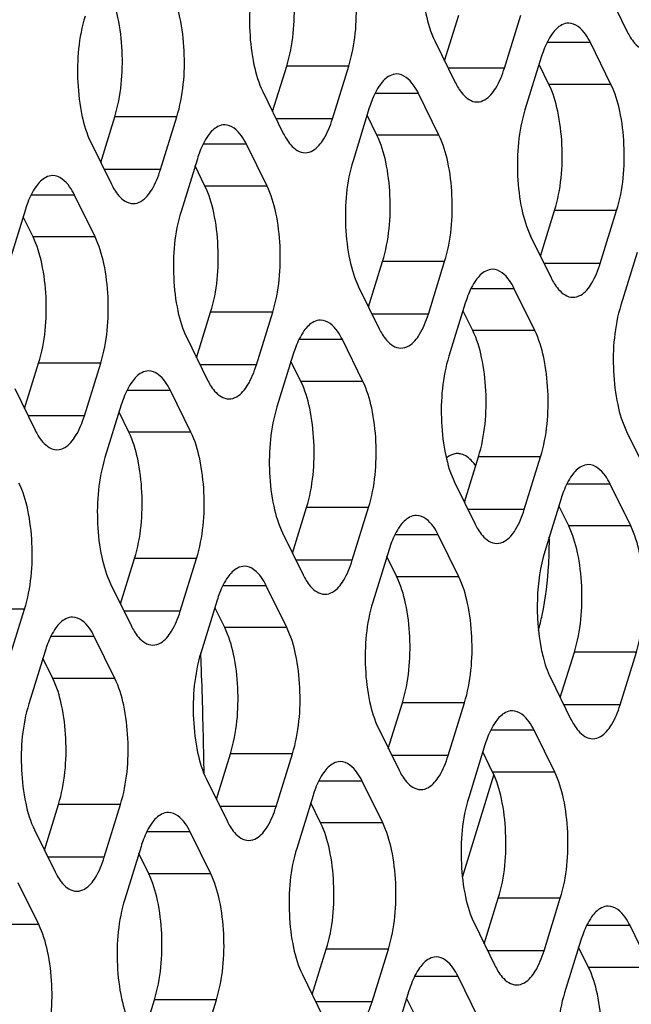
# Model space of a CAD drawing. Header units: millimetres. Extents: x 0 to 420, y 0 to 297.
# Tile 146 of 180: x 191.86 to 195.94, y 175 to 181.58. Entities that reach past the tile are written whole.
import ezdxf

# ---------------------------------------------------------------- set-up
doc = ezdxf.new("R2010")
doc.units = ezdxf.units.MM
doc.header["$LTSCALE"] = 23.1
doc.layers.get('0').update_dxf_attribs({"linetype": 'CONTINUOUS'})
doc.layers.add('ASSI', color=7, linetype='CONTINUOUS')

msp = doc.modelspace()

# ---------------------------------------------------------------- linework, layer by layer
at = {"color": 7, "linetype": 'CONTINUOUS'}
msp.add_line((194.812975, 175.852009), (195.023839, 176.534365), dxfattribs=at)
msp.add_arc((192.724882, 178.098001), 2.669209, 356.7120188, 0.6046761, dxfattribs=at)
msp.add_open_spline([(195.321404, 177.50093), (195.330549, 177.534896), (195.364943, 177.680844), (195.383101, 177.830392), (195.389697, 177.94491)], degree=3, knots=[0, 0, 0, 0, 0.23468786, 1, 1, 1, 1], dxfattribs=at)
at = {"layer": 'ASSI', "color": 7, "linetype": 'CONTINUOUS'}
for p, q in [((195.777383, 181.781774), (195.914652, 181.50205)), ((194.694426, 181.307736), (194.788442, 181.611972)), ((195.09399, 181.259475), (195.202919, 181.611972)), ((194.628456, 181.442169), (194.765725, 181.162444)), ((195.805722, 181.149553), (195.668453, 181.429277)), ((195.340188, 181.332247), (195.231258, 180.97975)), ((195.391245, 181.149553), (195.325274, 181.283986)), ((193.545499, 180.96813), (193.639515, 181.272366)), ((193.945062, 180.919869), (194.053992, 181.272366)), ((193.479529, 181.102563), (193.616797, 180.822839)), ((194.656795, 180.809947), (194.519526, 181.089672)), ((194.191261, 180.992642), (194.082331, 180.640144)), ((192.396572, 180.628525), (192.490588, 180.93276)), ((192.796135, 180.580263), (192.905065, 180.93276)), ((194.242317, 180.809947), (194.176347, 180.94438)), ((192.330601, 180.762958), (192.46787, 180.483233)), ((193.507868, 180.470342), (193.370599, 180.750066)), ((193.042334, 180.653036), (192.933404, 180.300539)), ((193.09339, 180.470342), (193.02742, 180.604775)), ((192.35894, 180.130736), (192.221672, 180.410461)), ((191.893407, 180.31343), (191.784477, 179.960933)), ((195.335014, 180.002355), (195.42903, 180.306591)), ((195.734577, 179.954094), (195.843507, 180.306591)), ((191.944463, 180.130736), (191.878493, 180.265169)), ((195.269044, 180.136788), (195.406313, 179.857063)), ((194.186087, 179.662749), (194.280103, 179.966985)), ((194.58565, 179.614488), (194.69458, 179.966985)), ((195.980776, 180.026866), (195.871846, 179.674369)), ((194.120117, 179.797182), (194.257385, 179.517458)), ((195.297383, 179.504566), (195.160114, 179.784291)), ((194.831849, 179.687261), (194.722919, 179.334764)), ((194.882905, 179.504566), (194.816935, 179.638999)), ((193.03716, 179.323144), (193.131175, 179.62738)), ((193.436723, 179.274882), (193.545653, 179.62738)), ((192.971189, 179.457577), (193.108458, 179.177852)), ((194.148456, 179.164961), (194.011187, 179.444685)), ((193.682922, 179.347655), (193.573992, 178.995158)), ((191.888232, 178.983538), (191.982248, 179.287774)), ((192.287796, 178.935277), (192.396726, 179.287774)), ((193.733978, 179.164961), (193.668008, 179.299394)), ((191.822262, 179.117971), (191.959531, 178.838247)), ((192.999528, 178.825355), (192.862259, 179.10508)), ((192.533995, 179.008049), (192.425065, 178.655552)), ((192.585051, 178.825355), (192.519081, 178.959788)), ((195.909632, 178.831407), (196.046901, 178.551682)), ((194.826675, 178.357368), (194.920691, 178.661604)), ((195.226238, 178.309107), (195.335168, 178.661604)), ((194.760704, 178.491801), (194.897973, 178.212077)), ((195.937971, 178.199185), (195.800702, 178.47891)), ((193.677747, 178.017763), (193.771763, 178.321999)), ((194.077311, 177.969502), (194.186241, 178.321999)), ((195.472437, 178.38188), (195.363507, 178.029383)), ((195.523493, 178.199185), (195.457523, 178.333618)), ((193.611777, 178.152196), (193.749046, 177.872471)), ((194.789043, 177.85958), (194.651775, 178.139304)), ((194.32351, 178.042274), (194.21458, 177.689777)), ((194.374566, 177.85958), (194.308596, 177.994013)), ((192.52882, 177.678157), (192.622836, 177.982393)), ((192.928384, 177.629896), (193.037314, 177.982393)), ((192.46285, 177.81259), (192.600119, 177.532866)), ((193.640116, 177.519974), (193.502847, 177.799699)), ((193.174583, 177.702669), (193.065653, 177.350171)), ((191.779457, 177.29029), (191.888386, 177.642787)), ((193.225639, 177.519974), (193.159669, 177.654407)), ((192.491189, 177.180369), (192.35392, 177.460093)), ((192.025655, 177.363063), (191.916725, 177.010566)), ((195.467263, 177.051987), (195.561279, 177.356223)), ((195.866826, 177.003726), (195.975756, 177.356223)), ((192.076712, 177.180369), (192.010741, 177.314802)), ((195.401292, 177.18642), (195.538561, 176.906696)), ((194.318335, 176.712382), (194.412351, 177.016618)), ((194.717899, 176.664121), (194.826829, 177.016618)), ((194.252365, 176.846815), (194.389634, 176.56709)), ((195.429631, 176.554199), (195.292363, 176.833923)), ((193.169408, 176.372776), (193.263424, 176.677012)), ((193.568972, 176.324515), (193.677902, 176.677012)), ((194.964098, 176.736893), (194.855168, 176.384396)), ((195.015154, 176.554199), (194.949184, 176.688632)), ((193.103438, 176.507209), (193.240707, 176.227485)), ((194.280704, 176.214593), (194.143435, 176.494318)), ((193.81517, 176.397288), (193.706241, 176.044791)), ((193.866227, 176.214593), (193.800257, 176.349026)), ((192.020481, 176.033171), (192.114497, 176.337407)), ((192.420045, 175.984909), (192.528974, 176.337407)), ((191.954511, 176.167604), (192.09178, 175.887879)), ((193.131777, 175.874988), (192.994508, 176.154712)), ((192.666243, 176.057682), (192.557313, 175.705185)), ((192.7173, 175.874988), (192.651329, 176.009421)), ((191.98285, 175.535382), (191.845581, 175.815107)), ((194.958923, 175.407001), (195.052939, 175.711237)), ((195.358487, 175.35874), (195.467417, 175.711237)), ((194.892953, 175.541434), (195.030222, 175.261709)), ((196.070219, 175.248818), (195.93295, 175.528542)), ((195.604686, 175.431512), (195.495756, 175.079015)), ((193.809996, 175.067395), (193.904012, 175.371631)), ((194.20956, 175.019134), (194.31849, 175.371631)), ((195.655742, 175.248818), (195.589772, 175.383251)), ((193.744026, 175.201828), (193.881295, 174.922104)), ((194.921292, 174.909212), (194.784023, 175.188937)), ((192.661069, 174.72779), (192.755085, 175.032026)), ((193.060632, 174.679528), (193.169562, 175.032026)), ((194.455758, 175.091907), (194.346828, 174.73941)), ((194.506815, 174.909212), (194.440844, 175.043645))]:
    msp.add_line(p, q, dxfattribs=at)
at = {"layer": 'ASSI', "color": 9, "linetype": 'CONTINUOUS'}
for p, q in [((195.668453, 181.429277), (195.378315, 181.429277)), ((194.053992, 181.272366), (193.639515, 181.272366)), ((195.09399, 181.259475), (194.718109, 181.259475)), ((195.805722, 181.149553), (195.391245, 181.149553)), ((194.519526, 181.089672), (194.229388, 181.089672)), ((192.905065, 180.93276), (192.490588, 180.93276)), ((193.945062, 180.919869), (193.569182, 180.919869)), ((194.656795, 180.809947), (194.242317, 180.809947)), ((193.370599, 180.750066), (193.080461, 180.750066)), ((192.796135, 180.580263), (192.420255, 180.580263)), ((193.507868, 180.470342), (193.09339, 180.470342)), ((192.221672, 180.410461), (191.931534, 180.410461)), ((195.843507, 180.306591), (195.42903, 180.306591)), ((192.35894, 180.130736), (191.944463, 180.130736)), ((194.69458, 179.966985), (194.280103, 179.966985)), ((195.734577, 179.954094), (195.358697, 179.954094)), ((195.160114, 179.784291), (194.869976, 179.784291)), ((193.545653, 179.62738), (193.131175, 179.62738)), ((194.58565, 179.614488), (194.20977, 179.614488)), ((195.297383, 179.504566), (194.882905, 179.504566)), ((194.011187, 179.444685), (193.721049, 179.444685)), ((192.396726, 179.287774), (191.982248, 179.287774)), ((193.436723, 179.274882), (193.060843, 179.274882)), ((194.148456, 179.164961), (193.733978, 179.164961)), ((192.862259, 179.10508), (192.572122, 179.10508)), ((192.287796, 178.935277), (191.911915, 178.935277)), ((192.999528, 178.825355), (192.585051, 178.825355)), ((195.335168, 178.661604), (194.920691, 178.661604)), ((195.800702, 178.47891), (195.510564, 178.47891)), ((194.186241, 178.321999), (193.771763, 178.321999)), ((195.226238, 178.309107), (194.850358, 178.309107)), ((195.937971, 178.199185), (195.523493, 178.199185)), ((194.651775, 178.139304), (194.361637, 178.139304)), ((193.037314, 177.982393), (192.622836, 177.982393)), ((194.077311, 177.969502), (193.701431, 177.969502)), ((194.789043, 177.85958), (194.374566, 177.85958)), ((193.502847, 177.799699), (193.21271, 177.799699)), ((191.888386, 177.642787), (191.473909, 177.642787)), ((192.928384, 177.629896), (192.552503, 177.629896)), ((193.640116, 177.519974), (193.225639, 177.519974)), ((192.35392, 177.460093), (192.063782, 177.460093)), ((195.975756, 177.356223), (195.561279, 177.356223)), ((192.491189, 177.180369), (192.076712, 177.180369)), ((194.826829, 177.016618), (194.412351, 177.016618)), ((195.866826, 177.003726), (195.490946, 177.003726)), ((195.292363, 176.833923), (195.002225, 176.833923)), ((193.677902, 176.677012), (193.263424, 176.677012)), ((194.717899, 176.664121), (194.342019, 176.664121)), ((195.429631, 176.554199), (195.015154, 176.554199)), ((194.143435, 176.494318), (193.853298, 176.494318)), ((192.528974, 176.337407), (192.114497, 176.337407)), ((193.568972, 176.324515), (193.193091, 176.324515)), ((194.280704, 176.214593), (193.866227, 176.214593)), ((192.994508, 176.154712), (192.70437, 176.154712)), ((192.420045, 175.984909), (192.044164, 175.984909)), ((193.131777, 175.874988), (192.7173, 175.874988)), ((195.467417, 175.711237), (195.052939, 175.711237)), ((191.98285, 175.535382), (191.568372, 175.535382)), ((195.93295, 175.528542), (195.642813, 175.528542)), ((194.31849, 175.371631), (193.904012, 175.371631)), ((195.358487, 175.35874), (194.982606, 175.35874)), ((196.070219, 175.248818), (195.655742, 175.248818)), ((194.784023, 175.188937), (194.493886, 175.188937)), ((193.169562, 175.032026), (192.755085, 175.032026)), ((194.20956, 175.019134), (193.833679, 175.019134))]:
    msp.add_line(p, q, dxfattribs=at)
at = {"layer": 'ASSI', "color": 7, "linetype": 'CONTINUOUS'}
for centre, radius, start, end in [((196.067661, 181.108291), 0.761166, 159.076552, 162.8887167), ((194.918734, 180.768685), 0.761166, 159.076552, 162.8887167), ((193.769806, 180.429079), 0.761166, 159.076552, 162.8887167), ((192.620879, 180.089474), 0.761166, 159.076552, 162.8887167), ((195.559322, 179.463304), 0.761166, 159.076552, 162.8887167), ((194.410394, 179.123698), 0.761166, 159.076552, 162.8887167), ((193.261467, 178.784093), 0.761166, 159.076552, 162.8887167), ((196.199909, 178.157923), 0.761166, 159.076552, 162.8887167), ((195.050982, 177.818318), 0.761166, 159.076552, 162.8887167), ((193.902055, 177.478712), 0.761166, 159.076552, 162.8887167), ((192.753128, 177.139106), 0.761166, 159.076552, 162.8887167), ((159.956271, 176.045645), 33.135091, 2.061654, 2.2566207), ((159.805172, 176.040482), 33.286277, 1.0573797, 2.0611783), ((195.69157, 176.512937), 0.761166, 159.076552, 162.8887167), ((159.701253, 176.038293), 33.390219, 0.8698315, 1.0578452), ((194.542643, 176.173331), 0.761166, 159.076552, 162.8887167), ((193.393716, 175.833725), 0.761166, 159.076552, 162.8887167), ((196.332158, 175.207556), 0.761166, 159.076552, 162.8887167), ((195.183231, 174.86795), 0.761166, 159.076552, 162.8887167)]:
    msp.add_arc(centre, radius, start, end, dxfattribs=at)
for points, knots in [([(194.59067, 182.285131), (194.546945, 182.143635), (194.528229, 181.915526), (194.560892, 181.631871), (194.600846, 181.498433), (194.628456, 181.442169)], [0, 0, 0, 0, 0.51848124, 0.78058459, 1, 1, 1, 1]), ([(193.639515, 181.272366), (193.68324, 181.413862), (193.701956, 181.641971), (193.669293, 181.925626), (193.62934, 182.059064), (193.601729, 182.115328)], [0, 0, 0, 0, 0.51848124, 0.78058459, 1, 1, 1, 1]), ([(194.053992, 181.272366), (194.097718, 181.413862), (194.116433, 181.641971), (194.083771, 181.925626), (194.043817, 182.059064), (194.016207, 182.115328)], [0, 0, 0, 0, 0.51848124, 0.78058459, 1, 1, 1, 1]), ([(193.441743, 181.945525), (193.398018, 181.80403), (193.379302, 181.57592), (193.411965, 181.292265), (193.451918, 181.158827), (193.479529, 181.102563)], [0, 0, 0, 0, 0.51848124, 0.78058459, 1, 1, 1, 1]), ([(192.490588, 180.93276), (192.534313, 181.074256), (192.553029, 181.302366), (192.520366, 181.586021), (192.480412, 181.719459), (192.452802, 181.775723)], [0, 0, 0, 0, 0.51848124, 0.78058459, 1, 1, 1, 1]), ([(192.905065, 180.93276), (192.94879, 181.074256), (192.967506, 181.302366), (192.934843, 181.586021), (192.89489, 181.719459), (192.86728, 181.775723)], [0, 0, 0, 0, 0.51848124, 0.78058459, 1, 1, 1, 1]), ([(192.292816, 181.60592), (192.249091, 181.464424), (192.230375, 181.236315), (192.263038, 180.95266), (192.302991, 180.819221), (192.330601, 180.762958)], [0, 0, 0, 0, 0.51848124, 0.78058459, 1, 1, 1, 1]), ([(195.523317, 181.559272), (195.507474, 181.559274), (195.461759, 181.546215), (195.40118, 181.480864), (195.371073, 181.41762), (195.356688, 181.380118)], [0, 0, 0, 0, 0.18501564, 0.53092222, 1, 1, 1, 1]), ([(195.668453, 181.429277), (195.659001, 181.448539), (195.627838, 181.505113), (195.568314, 181.559269), (195.523317, 181.559272)], [0, 0, 0, 0, 0.32287628, 1, 1, 1, 1]), ([(195.934955, 181.465057), (195.943601, 181.451022), (195.973062, 181.408129), (196.023291, 181.372057), (196.059788, 181.372055)], [0, 0, 0, 0, 0.31113016, 1, 1, 1, 1]), ([(194.374389, 181.219667), (194.358547, 181.219668), (194.312832, 181.206609), (194.252253, 181.141258), (194.222146, 181.078015), (194.207761, 181.040513)], [0, 0, 0, 0, 0.18501564, 0.53092222, 1, 1, 1, 1]), ([(194.519526, 181.089672), (194.510074, 181.108934), (194.478911, 181.165508), (194.419387, 181.219664), (194.374389, 181.219667)], [0, 0, 0, 0, 0.32287628, 1, 1, 1, 1]), ([(194.910861, 181.032449), (194.92896, 181.032448), (194.982475, 181.050299), (195.04833, 181.134403), (195.079543, 181.212726), (195.09399, 181.259475)], [0, 0, 0, 0, 0.1768175, 0.52196498, 1, 1, 1, 1]), ([(195.42903, 180.306591), (195.472755, 180.448086), (195.491471, 180.676196), (195.458808, 180.959851), (195.418855, 181.093289), (195.391245, 181.149553)], [0, 0, 0, 0, 0.51848124, 0.78058459, 1, 1, 1, 1]), ([(195.843507, 180.306591), (195.887233, 180.448086), (195.905949, 180.676196), (195.873286, 180.959851), (195.833332, 181.093289), (195.805722, 181.149553)], [0, 0, 0, 0, 0.51848124, 0.78058459, 1, 1, 1, 1]), ([(194.786028, 181.125452), (194.794674, 181.111417), (194.824135, 181.068524), (194.874364, 181.032452), (194.910861, 181.032449)], [0, 0, 0, 0, 0.31113016, 1, 1, 1, 1]), ([(195.231258, 180.97975), (195.187533, 180.838254), (195.168817, 180.610145), (195.20148, 180.32649), (195.241433, 180.193052), (195.269044, 180.136788)], [0, 0, 0, 0, 0.51848124, 0.78058459, 1, 1, 1, 1]), ([(193.761934, 180.692844), (193.780033, 180.692842), (193.833548, 180.710693), (193.899403, 180.794797), (193.930616, 180.87312), (193.945062, 180.919869)], [0, 0, 0, 0, 0.1768175, 0.52196498, 1, 1, 1, 1]), ([(193.225462, 180.880061), (193.20962, 180.880062), (193.163905, 180.867004), (193.103326, 180.801652), (193.073218, 180.738409), (193.058833, 180.700907)], [0, 0, 0, 0, 0.18501564, 0.53092222, 1, 1, 1, 1]), ([(193.370599, 180.750066), (193.361146, 180.769328), (193.329984, 180.825902), (193.27046, 180.880058), (193.225462, 180.880061)], [0, 0, 0, 0, 0.32287628, 1, 1, 1, 1]), ([(193.637101, 180.785846), (193.645746, 180.771811), (193.675207, 180.728918), (193.725437, 180.692846), (193.761934, 180.692844)], [0, 0, 0, 0, 0.31113016, 1, 1, 1, 1]), ([(194.280103, 179.966985), (194.323828, 180.108481), (194.342544, 180.33659), (194.309881, 180.620245), (194.269928, 180.753683), (194.242317, 180.809947)], [0, 0, 0, 0, 0.51848124, 0.78058459, 1, 1, 1, 1]), ([(194.69458, 179.966985), (194.738306, 180.108481), (194.757021, 180.33659), (194.724359, 180.620245), (194.684405, 180.753683), (194.656795, 180.809947)], [0, 0, 0, 0, 0.51848124, 0.78058459, 1, 1, 1, 1]), ([(194.082331, 180.640144), (194.038606, 180.498649), (194.01989, 180.270539), (194.052553, 179.986884), (194.092506, 179.853446), (194.120117, 179.797182)], [0, 0, 0, 0, 0.51848124, 0.78058459, 1, 1, 1, 1]), ([(192.613007, 180.353238), (192.631105, 180.353237), (192.68462, 180.371088), (192.750476, 180.455192), (192.781689, 180.533514), (192.796135, 180.580263)], [0, 0, 0, 0, 0.1768175, 0.52196498, 1, 1, 1, 1]), ([(192.076535, 180.540456), (192.060692, 180.540457), (192.014978, 180.527398), (191.954399, 180.462047), (191.924291, 180.398804), (191.909906, 180.361301)], [0, 0, 0, 0, 0.18501564, 0.53092222, 1, 1, 1, 1]), ([(192.221672, 180.410461), (192.212219, 180.429723), (192.181056, 180.486297), (192.121532, 180.540452), (192.076535, 180.540456)], [0, 0, 0, 0, 0.32287628, 1, 1, 1, 1]), ([(192.488174, 180.446241), (192.496819, 180.432205), (192.52628, 180.389313), (192.576509, 180.353241), (192.613007, 180.353238)], [0, 0, 0, 0, 0.31113016, 1, 1, 1, 1]), ([(193.131175, 179.62738), (193.174901, 179.768875), (193.193617, 179.996985), (193.160954, 180.28064), (193.121, 180.414078), (193.09339, 180.470342)], [0, 0, 0, 0, 0.51848124, 0.78058459, 1, 1, 1, 1]), ([(193.545653, 179.62738), (193.589378, 179.768875), (193.608094, 179.996985), (193.575431, 180.28064), (193.535478, 180.414078), (193.507868, 180.470342)], [0, 0, 0, 0, 0.51848124, 0.78058459, 1, 1, 1, 1]), ([(192.933404, 180.300539), (192.889679, 180.159043), (192.870963, 179.930934), (192.903626, 179.647279), (192.943579, 179.513841), (192.971189, 179.457577)], [0, 0, 0, 0, 0.51848124, 0.78058459, 1, 1, 1, 1]), ([(191.982248, 179.287774), (192.025974, 179.42927), (192.04469, 179.657379), (192.012027, 179.941034), (191.972073, 180.074472), (191.944463, 180.130736)], [0, 0, 0, 0, 0.51848124, 0.78058459, 1, 1, 1, 1]), ([(192.396726, 179.287774), (192.440451, 179.42927), (192.459167, 179.657379), (192.426504, 179.941034), (192.386551, 180.074472), (192.35894, 180.130736)], [0, 0, 0, 0, 0.51848124, 0.78058459, 1, 1, 1, 1]), ([(195.014977, 179.914286), (194.999135, 179.914287), (194.95342, 179.901229), (194.892841, 179.835877), (194.862733, 179.772634), (194.848349, 179.735132)], [0, 0, 0, 0, 0.18501564, 0.53092222, 1, 1, 1, 1]), ([(195.160114, 179.784291), (195.150661, 179.803553), (195.119499, 179.860127), (195.059975, 179.914283), (195.014977, 179.914286)], [0, 0, 0, 0, 0.32287628, 1, 1, 1, 1]), ([(195.551449, 179.727068), (195.569548, 179.727067), (195.623063, 179.744918), (195.688918, 179.829022), (195.720131, 179.907345), (195.734577, 179.954094)], [0, 0, 0, 0, 0.1768175, 0.52196498, 1, 1, 1, 1]), ([(195.426616, 179.820071), (195.435262, 179.806036), (195.464723, 179.763143), (195.514952, 179.727071), (195.551449, 179.727068)], [0, 0, 0, 0, 0.31113016, 1, 1, 1, 1]), ([(195.871846, 179.674369), (195.828121, 179.532874), (195.809405, 179.304764), (195.842068, 179.021109), (195.882021, 178.887671), (195.909632, 178.831407)], [0, 0, 0, 0, 0.51848124, 0.78058459, 1, 1, 1, 1]), ([(193.86605, 179.57468), (193.850207, 179.574681), (193.804493, 179.561623), (193.743914, 179.496271), (193.713806, 179.433028), (193.699421, 179.395526)], [0, 0, 0, 0, 0.18501564, 0.53092222, 1, 1, 1, 1]), ([(194.011187, 179.444685), (194.001734, 179.463947), (193.970571, 179.520521), (193.911047, 179.574677), (193.86605, 179.57468)], [0, 0, 0, 0, 0.32287628, 1, 1, 1, 1]), ([(194.402522, 179.387463), (194.42062, 179.387461), (194.474135, 179.405312), (194.539991, 179.489416), (194.571204, 179.567739), (194.58565, 179.614488)], [0, 0, 0, 0, 0.1768175, 0.52196498, 1, 1, 1, 1]), ([(194.920691, 178.661604), (194.964416, 178.8031), (194.983132, 179.031209), (194.950469, 179.314864), (194.910516, 179.448303), (194.882905, 179.504566)], [0, 0, 0, 0, 0.51848124, 0.78058459, 1, 1, 1, 1]), ([(195.335168, 178.661604), (195.378894, 178.8031), (195.397609, 179.031209), (195.364946, 179.314864), (195.324993, 179.448303), (195.297383, 179.504566)], [0, 0, 0, 0, 0.51848124, 0.78058459, 1, 1, 1, 1]), ([(194.277689, 179.480465), (194.286334, 179.46643), (194.315795, 179.423537), (194.366025, 179.387465), (194.402522, 179.387463)], [0, 0, 0, 0, 0.31113016, 1, 1, 1, 1]), ([(194.722919, 179.334764), (194.679194, 179.193268), (194.660478, 178.965158), (194.693141, 178.681503), (194.733094, 178.548065), (194.760704, 178.491801)], [0, 0, 0, 0, 0.51848124, 0.78058459, 1, 1, 1, 1]), ([(193.253595, 179.047857), (193.271693, 179.047856), (193.325208, 179.065707), (193.391064, 179.149811), (193.422277, 179.228133), (193.436723, 179.274882)], [0, 0, 0, 0, 0.1768175, 0.52196498, 1, 1, 1, 1]), ([(192.717123, 179.235075), (192.70128, 179.235076), (192.655566, 179.222017), (192.594987, 179.156666), (192.564879, 179.093423), (192.550494, 179.055921)], [0, 0, 0, 0, 0.18501564, 0.53092222, 1, 1, 1, 1]), ([(192.862259, 179.10508), (192.852807, 179.124342), (192.821644, 179.180916), (192.76212, 179.235071), (192.717123, 179.235075)], [0, 0, 0, 0, 0.32287628, 1, 1, 1, 1]), ([(193.128762, 179.14086), (193.137407, 179.126825), (193.166868, 179.083932), (193.217097, 179.04786), (193.253595, 179.047857)], [0, 0, 0, 0, 0.31113016, 1, 1, 1, 1]), ([(193.771763, 178.321999), (193.815489, 178.463494), (193.834205, 178.691604), (193.801542, 178.975259), (193.761588, 179.108697), (193.733978, 179.164961)], [0, 0, 0, 0, 0.51848124, 0.78058459, 1, 1, 1, 1]), ([(194.186241, 178.321999), (194.229966, 178.463494), (194.248682, 178.691604), (194.216019, 178.975259), (194.176066, 179.108697), (194.148456, 179.164961)], [0, 0, 0, 0, 0.51848124, 0.78058459, 1, 1, 1, 1]), ([(193.573992, 178.995158), (193.530266, 178.853662), (193.511551, 178.625553), (193.544214, 178.341898), (193.584167, 178.20846), (193.611777, 178.152196)], [0, 0, 0, 0, 0.51848124, 0.78058459, 1, 1, 1, 1]), ([(192.104668, 178.708252), (192.122766, 178.70825), (192.176281, 178.726101), (192.242137, 178.810205), (192.273349, 178.888528), (192.287796, 178.935277)], [0, 0, 0, 0, 0.1768175, 0.52196498, 1, 1, 1, 1]), ([(191.979834, 178.801254), (191.98848, 178.787219), (192.017941, 178.744326), (192.06817, 178.708254), (192.104668, 178.708252)], [0, 0, 0, 0, 0.31113016, 1, 1, 1, 1]), ([(192.622836, 177.982393), (192.666562, 178.123889), (192.685277, 178.351998), (192.652615, 178.635653), (192.612661, 178.769091), (192.585051, 178.825355)], [0, 0, 0, 0, 0.51848124, 0.78058459, 1, 1, 1, 1]), ([(193.037314, 177.982393), (193.081039, 178.123889), (193.099755, 178.351998), (193.067092, 178.635653), (193.027139, 178.769091), (192.999528, 178.825355)], [0, 0, 0, 0, 0.51848124, 0.78058459, 1, 1, 1, 1]), ([(192.425065, 178.655552), (192.381339, 178.514057), (192.362624, 178.285947), (192.395286, 178.002292), (192.43524, 177.868854), (192.46285, 177.81259)], [0, 0, 0, 0, 0.51848124, 0.78058459, 1, 1, 1, 1]), ([(194.780107, 178.682851), (194.774203, 178.682853), (194.749203, 178.680624), (194.725723, 178.66893), (194.710407, 178.657576)], [0, 0, 0, 0, 0.2364553, 1, 1, 1, 1]), ([(194.902087, 178.601574), (194.895009, 178.611681), (194.869446, 178.644585), (194.83371, 178.672315), (194.805015, 178.679669)], [0, 0, 0, 0, 0.29406103, 1, 1, 1, 1]), ([(195.655565, 178.608905), (195.639723, 178.608906), (195.594008, 178.595848), (195.533429, 178.530496), (195.503321, 178.467253), (195.488936, 178.429751)], [0, 0, 0, 0, 0.18501564, 0.53092222, 1, 1, 1, 1]), ([(195.800702, 178.47891), (195.791249, 178.498172), (195.760087, 178.554746), (195.700563, 178.608902), (195.655565, 178.608905)], [0, 0, 0, 0, 0.32287628, 1, 1, 1, 1]), ([(191.888386, 177.642787), (191.932112, 177.784283), (191.950828, 178.012393), (191.918165, 178.296048), (191.878211, 178.429486), (191.850601, 178.48575)], [0, 0, 0, 0, 0.51848124, 0.78058459, 1, 1, 1, 1]), ([(194.506638, 178.269299), (194.490795, 178.269301), (194.445081, 178.256242), (194.384502, 178.190891), (194.354394, 178.127647), (194.340009, 178.090145)], [0, 0, 0, 0, 0.18501564, 0.53092222, 1, 1, 1, 1]), ([(194.651775, 178.139304), (194.642322, 178.158566), (194.611159, 178.21514), (194.551635, 178.269296), (194.506638, 178.269299)], [0, 0, 0, 0, 0.32287628, 1, 1, 1, 1]), ([(195.04311, 178.082082), (195.061208, 178.082081), (195.114723, 178.099931), (195.180579, 178.184035), (195.211792, 178.262358), (195.226238, 178.309107)], [0, 0, 0, 0, 0.1768175, 0.52196498, 1, 1, 1, 1]), ([(195.561279, 177.356223), (195.605004, 177.497719), (195.62372, 177.725828), (195.591057, 178.009483), (195.551103, 178.142922), (195.523493, 178.199185)], [0, 0, 0, 0, 0.51848124, 0.78058459, 1, 1, 1, 1]), ([(195.975756, 177.356223), (196.019481, 177.497719), (196.038197, 177.725828), (196.005534, 178.009483), (195.965581, 178.142922), (195.937971, 178.199185)], [0, 0, 0, 0, 0.51848124, 0.78058459, 1, 1, 1, 1]), ([(194.918277, 178.175084), (194.926922, 178.161049), (194.956383, 178.118156), (195.006612, 178.082084), (195.04311, 178.082082)], [0, 0, 0, 0, 0.31113016, 1, 1, 1, 1]), ([(195.363507, 178.029383), (195.331999, 177.927423), (195.302915, 177.70811), (195.31715, 177.488141), (195.339447, 177.378546)], [0, 0, 0, 0, 0.48827906, 1, 1, 1, 1]), ([(193.357711, 177.929694), (193.341868, 177.929695), (193.296153, 177.916636), (193.235575, 177.851285), (193.205467, 177.788042), (193.191082, 177.75054)], [0, 0, 0, 0, 0.18501564, 0.53092222, 1, 1, 1, 1]), ([(193.502847, 177.799699), (193.493395, 177.818961), (193.462232, 177.875535), (193.402708, 177.929691), (193.357711, 177.929694)], [0, 0, 0, 0, 0.32287628, 1, 1, 1, 1]), ([(193.894183, 177.742476), (193.912281, 177.742475), (193.965796, 177.760326), (194.031652, 177.84443), (194.062864, 177.922753), (194.077311, 177.969502)], [0, 0, 0, 0, 0.1768175, 0.52196498, 1, 1, 1, 1]), ([(194.412351, 177.016618), (194.456077, 177.158113), (194.474793, 177.386223), (194.44213, 177.669878), (194.402176, 177.803316), (194.374566, 177.85958)], [0, 0, 0, 0, 0.51848124, 0.78058459, 1, 1, 1, 1]), ([(194.826829, 177.016618), (194.870554, 177.158113), (194.88927, 177.386223), (194.856607, 177.669878), (194.816654, 177.803316), (194.789043, 177.85958)], [0, 0, 0, 0, 0.51848124, 0.78058459, 1, 1, 1, 1]), ([(193.76935, 177.835479), (193.777995, 177.821444), (193.807456, 177.778551), (193.857685, 177.742479), (193.894183, 177.742476)], [0, 0, 0, 0, 0.31113016, 1, 1, 1, 1]), ([(194.21458, 177.689777), (194.170854, 177.548281), (194.152139, 177.320172), (194.184801, 177.036517), (194.224755, 176.903079), (194.252365, 176.846815)], [0, 0, 0, 0, 0.51848124, 0.78058459, 1, 1, 1, 1]), ([(192.745255, 177.402871), (192.763354, 177.402869), (192.816869, 177.42072), (192.882725, 177.504824), (192.913937, 177.583147), (192.928384, 177.629896)], [0, 0, 0, 0, 0.1768175, 0.52196498, 1, 1, 1, 1]), ([(192.208784, 177.590088), (192.192941, 177.590089), (192.147226, 177.577031), (192.086647, 177.511679), (192.05654, 177.448436), (192.042155, 177.410934)], [0, 0, 0, 0, 0.18501564, 0.53092222, 1, 1, 1, 1]), ([(192.35392, 177.460093), (192.344468, 177.479355), (192.313305, 177.535929), (192.253781, 177.590085), (192.208784, 177.590088)], [0, 0, 0, 0, 0.32287628, 1, 1, 1, 1]), ([(192.620422, 177.495873), (192.629068, 177.481838), (192.658529, 177.438945), (192.708758, 177.402873), (192.745255, 177.402871)], [0, 0, 0, 0, 0.31113016, 1, 1, 1, 1]), ([(193.263424, 176.677012), (193.30715, 176.818508), (193.325865, 177.046617), (193.293203, 177.330272), (193.253249, 177.46371), (193.225639, 177.519974)], [0, 0, 0, 0, 0.51848124, 0.78058459, 1, 1, 1, 1]), ([(193.677902, 176.677012), (193.721627, 176.818508), (193.740343, 177.046617), (193.70768, 177.330272), (193.667727, 177.46371), (193.640116, 177.519974)], [0, 0, 0, 0, 0.51848124, 0.78058459, 1, 1, 1, 1]), ([(193.065653, 177.350171), (193.021927, 177.208676), (193.003211, 176.980566), (193.035874, 176.696911), (193.075828, 176.563473), (193.103438, 176.507209)], [0, 0, 0, 0, 0.51848124, 0.78058459, 1, 1, 1, 1]), ([(195.339447, 177.378546), (195.343131, 177.360435), (195.358195, 177.29481), (195.379755, 177.230309), (195.401292, 177.18642)], [0, 0, 0, 0, 0.27433366, 1, 1, 1, 1]), ([(192.114497, 176.337407), (192.158222, 176.478902), (192.176938, 176.707012), (192.144275, 176.990667), (192.104322, 177.124105), (192.076712, 177.180369)], [0, 0, 0, 0, 0.51848124, 0.78058459, 1, 1, 1, 1]), ([(192.528974, 176.337407), (192.5727, 176.478902), (192.591416, 176.707012), (192.558753, 176.990667), (192.518799, 177.124105), (192.491189, 177.180369)], [0, 0, 0, 0, 0.51848124, 0.78058459, 1, 1, 1, 1]), ([(191.916725, 177.010566), (191.873, 176.86907), (191.854284, 176.640961), (191.886947, 176.357306), (191.926901, 176.223868), (191.954511, 176.167604)], [0, 0, 0, 0, 0.51848124, 0.78058459, 1, 1, 1, 1]), ([(195.683698, 176.776701), (195.701796, 176.7767), (195.755311, 176.79455), (195.821167, 176.878654), (195.85238, 176.956977), (195.866826, 177.003726)], [0, 0, 0, 0, 0.1768175, 0.52196498, 1, 1, 1, 1]), ([(195.147226, 176.963918), (195.131383, 176.96392), (195.085669, 176.950861), (195.02509, 176.88551), (194.994982, 176.822266), (194.980597, 176.784764)], [0, 0, 0, 0, 0.18501564, 0.53092222, 1, 1, 1, 1]), ([(195.292363, 176.833923), (195.28291, 176.853185), (195.251747, 176.909759), (195.192223, 176.963915), (195.147226, 176.963918)], [0, 0, 0, 0, 0.32287628, 1, 1, 1, 1]), ([(195.558865, 176.869703), (195.56751, 176.855668), (195.596971, 176.812775), (195.6472, 176.776704), (195.683698, 176.776701)], [0, 0, 0, 0, 0.31113016, 1, 1, 1, 1]), ([(193.998299, 176.624313), (193.982456, 176.624314), (193.936741, 176.611256), (193.876163, 176.545904), (193.846055, 176.482661), (193.83167, 176.445159)], [0, 0, 0, 0, 0.18501564, 0.53092222, 1, 1, 1, 1]), ([(194.143435, 176.494318), (194.133983, 176.51358), (194.10282, 176.570154), (194.043296, 176.62431), (193.998299, 176.624313)], [0, 0, 0, 0, 0.32287628, 1, 1, 1, 1]), ([(194.534771, 176.437095), (194.552869, 176.437094), (194.606384, 176.454945), (194.67224, 176.539049), (194.703452, 176.617372), (194.717899, 176.664121)], [0, 0, 0, 0, 0.1768175, 0.52196498, 1, 1, 1, 1]), ([(195.052939, 175.711237), (195.096665, 175.852732), (195.11538, 176.080842), (195.082718, 176.364497), (195.042764, 176.497935), (195.015154, 176.554199)], [0, 0, 0, 0, 0.51848124, 0.78058459, 1, 1, 1, 1]), ([(195.467417, 175.711237), (195.511142, 175.852732), (195.529858, 176.080842), (195.497195, 176.364497), (195.457242, 176.497935), (195.429631, 176.554199)], [0, 0, 0, 0, 0.51848124, 0.78058459, 1, 1, 1, 1]), ([(194.409938, 176.530098), (194.418583, 176.516063), (194.448044, 176.47317), (194.498273, 176.437098), (194.534771, 176.437095)], [0, 0, 0, 0, 0.31113016, 1, 1, 1, 1]), ([(194.855168, 176.384396), (194.811442, 176.242901), (194.792727, 176.014791), (194.825389, 175.731136), (194.865343, 175.597698), (194.892953, 175.541434)], [0, 0, 0, 0, 0.51848124, 0.78058459, 1, 1, 1, 1]), ([(192.849372, 176.284707), (192.833529, 176.284708), (192.787814, 176.27165), (192.727235, 176.206298), (192.697128, 176.143055), (192.682743, 176.105553)], [0, 0, 0, 0, 0.18501564, 0.53092222, 1, 1, 1, 1]), ([(192.994508, 176.154712), (192.985056, 176.173974), (192.953893, 176.230548), (192.894369, 176.284704), (192.849372, 176.284707)], [0, 0, 0, 0, 0.32287628, 1, 1, 1, 1]), ([(193.385843, 176.09749), (193.403942, 176.097488), (193.457457, 176.115339), (193.523312, 176.199443), (193.554525, 176.277766), (193.568972, 176.324515)], [0, 0, 0, 0, 0.1768175, 0.52196498, 1, 1, 1, 1]), ([(193.904012, 175.371631), (193.947737, 175.513127), (193.966453, 175.741236), (193.93379, 176.024891), (193.893837, 176.15833), (193.866227, 176.214593)], [0, 0, 0, 0, 0.51848124, 0.78058459, 1, 1, 1, 1]), ([(194.31849, 175.371631), (194.362215, 175.513127), (194.380931, 175.741236), (194.348268, 176.024891), (194.308314, 176.15833), (194.280704, 176.214593)], [0, 0, 0, 0, 0.51848124, 0.78058459, 1, 1, 1, 1]), ([(193.26101, 176.190492), (193.269656, 176.176457), (193.299117, 176.133564), (193.349346, 176.097492), (193.385843, 176.09749)], [0, 0, 0, 0, 0.31113016, 1, 1, 1, 1]), ([(193.706241, 176.044791), (193.662515, 175.903295), (193.643799, 175.675185), (193.676462, 175.39153), (193.716416, 175.258092), (193.744026, 175.201828)], [0, 0, 0, 0, 0.51848124, 0.78058459, 1, 1, 1, 1]), ([(192.236916, 175.757884), (192.255015, 175.757883), (192.30853, 175.775734), (192.374385, 175.859838), (192.405598, 175.93816), (192.420045, 175.984909)], [0, 0, 0, 0, 0.1768175, 0.52196498, 1, 1, 1, 1]), ([(192.112083, 175.850887), (192.120729, 175.836852), (192.15019, 175.793959), (192.200419, 175.757887), (192.236916, 175.757884)], [0, 0, 0, 0, 0.31113016, 1, 1, 1, 1]), ([(192.755085, 175.032026), (192.79881, 175.173521), (192.817526, 175.401631), (192.784863, 175.685286), (192.74491, 175.818724), (192.7173, 175.874988)], [0, 0, 0, 0, 0.51848124, 0.78058459, 1, 1, 1, 1]), ([(193.169562, 175.032026), (193.213288, 175.173521), (193.232004, 175.401631), (193.199341, 175.685286), (193.159387, 175.818724), (193.131777, 175.874988)], [0, 0, 0, 0, 0.51848124, 0.78058459, 1, 1, 1, 1]), ([(192.557313, 175.705185), (192.513588, 175.563689), (192.494872, 175.33558), (192.527535, 175.051925), (192.567488, 174.918487), (192.595099, 174.862223)], [0, 0, 0, 0, 0.51848124, 0.78058459, 1, 1, 1, 1]), ([(195.787814, 175.658538), (195.771971, 175.658539), (195.726257, 175.64548), (195.665678, 175.580129), (195.63557, 175.516886), (195.621185, 175.479383)], [0, 0, 0, 0, 0.18501564, 0.53092222, 1, 1, 1, 1]), ([(195.93295, 175.528542), (195.923498, 175.547804), (195.892335, 175.604378), (195.832811, 175.658534), (195.787814, 175.658538)], [0, 0, 0, 0, 0.32287628, 1, 1, 1, 1]), ([(192.020635, 174.69242), (192.064361, 174.833916), (192.083076, 175.062025), (192.050413, 175.34568), (192.01046, 175.479118), (191.98285, 175.535382)], [0, 0, 0, 0, 0.51848124, 0.78058459, 1, 1, 1, 1]), ([(195.175359, 175.131714), (195.193457, 175.131713), (195.246972, 175.149564), (195.312828, 175.233668), (195.34404, 175.311991), (195.358487, 175.35874)], [0, 0, 0, 0, 0.1768175, 0.52196498, 1, 1, 1, 1]), ([(194.638887, 175.318932), (194.623044, 175.318933), (194.577329, 175.305875), (194.51675, 175.240523), (194.486643, 175.17728), (194.472258, 175.139778)], [0, 0, 0, 0, 0.18501564, 0.53092222, 1, 1, 1, 1]), ([(194.784023, 175.188937), (194.774571, 175.208199), (194.743408, 175.264773), (194.683884, 175.318929), (194.638887, 175.318932)], [0, 0, 0, 0, 0.32287628, 1, 1, 1, 1]), ([(195.050525, 175.224717), (195.059171, 175.210682), (195.088632, 175.167789), (195.138861, 175.131717), (195.175359, 175.131714)], [0, 0, 0, 0, 0.31113016, 1, 1, 1, 1]), ([(195.693527, 174.405856), (195.737253, 174.547351), (195.755968, 174.775461), (195.723306, 175.059116), (195.683352, 175.192554), (195.655742, 175.248818)], [0, 0, 0, 0, 0.51848124, 0.78058459, 1, 1, 1, 1]), ([(195.495756, 175.079015), (195.45203, 174.93752), (195.433314, 174.70941), (195.465977, 174.425755), (195.505931, 174.292317), (195.533541, 174.236053)], [0, 0, 0, 0, 0.51848124, 0.78058459, 1, 1, 1, 1]), ([(194.026431, 174.792109), (194.04453, 174.792108), (194.098045, 174.809958), (194.1639, 174.894062), (194.195113, 174.972385), (194.20956, 175.019134)], [0, 0, 0, 0, 0.1768175, 0.52196498, 1, 1, 1, 1])]:
    msp.add_open_spline(points, degree=3, knots=knots, dxfattribs=at)
for points in [[(195.914652, 181.50205), (195.920849, 181.489422), (195.927578, 181.477034), (195.934955, 181.465057)], [(194.765725, 181.162444), (194.771921, 181.149817), (194.778651, 181.137428), (194.786028, 181.125452)], [(193.616797, 180.822839), (193.622994, 180.810211), (193.629724, 180.797822), (193.637101, 180.785846)], [(192.46787, 180.483233), (192.474067, 180.470606), (192.480797, 180.458217), (192.488174, 180.446241)], [(195.406313, 179.857063), (195.412509, 179.844436), (195.419239, 179.832047), (195.426616, 179.820071)], [(194.257385, 179.517458), (194.263582, 179.50483), (194.270312, 179.492442), (194.277689, 179.480465)], [(193.108458, 179.177852), (193.114655, 179.165225), (193.121385, 179.152836), (193.128762, 179.14086)], [(191.959531, 178.838247), (191.965728, 178.825619), (191.972457, 178.81323), (191.979834, 178.801254)], [(194.805015, 178.679669), (194.796907, 178.681747), (194.788477, 178.682849), (194.780107, 178.682851)], [(194.897973, 178.212077), (194.90417, 178.199449), (194.9109, 178.187061), (194.918277, 178.175084)], [(193.749046, 177.872471), (193.755243, 177.859844), (193.761972, 177.847455), (193.76935, 177.835479)], [(192.600119, 177.532866), (192.606316, 177.520238), (192.613045, 177.507849), (192.620422, 177.495873)], [(195.538561, 176.906696), (195.544758, 176.894068), (195.551488, 176.88168), (195.558865, 176.869703)], [(194.389634, 176.56709), (194.395831, 176.554463), (194.40256, 176.542074), (194.409938, 176.530098)], [(193.240707, 176.227485), (193.246904, 176.214857), (193.253633, 176.202469), (193.26101, 176.190492)], [(192.09178, 175.887879), (192.097976, 175.875252), (192.104706, 175.862863), (192.112083, 175.850887)], [(195.030222, 175.261709), (195.036419, 175.249082), (195.043148, 175.236693), (195.050525, 175.224717)]]:
    msp.add_open_spline(points, degree=3, dxfattribs=at)

doc.saveas('drawing.dxf')
